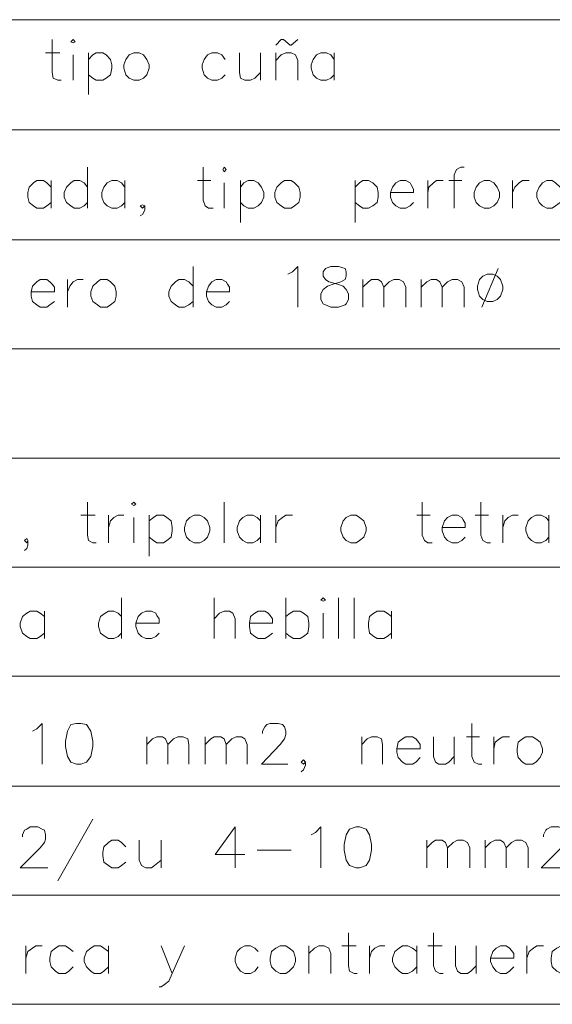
# Model space of a CAD drawing. Header units: millimetres. Extents: x 7 to 3083, y -677 to 294.
# Tile 169 of 256: x 1384 to 1405, y 72 to 110. Entities that reach past the tile are written whole.
import ezdxf

# ---------------------------------------------------------------- set-up
doc = ezdxf.new("R2010")
doc.units = ezdxf.units.MM
doc.layers.add('DGE_CONTORNOS', color=7, linetype='Continuous', lineweight=0)
doc.layers.add('DGE_DATOS', color=7, linetype='Continuous', lineweight=0)

# ---------------------------------------------------------------- blocks, each defined once
blk = doc.blocks.new('DGE_BT_005')
at = {"layer": 'DGE_CONTORNOS', "lineweight": 5}
for points in [[(23.5797, 109.7987), (201.9723, 109.7987)], [(23.5797, 105.5653), (201.9723, 105.5653)], [(23.5797, 101.332), (201.9723, 101.332)], [(23.5797, 97.141), (201.9723, 97.141)], [(23.5797, 92.95), (201.9723, 92.95)], [(23.5797, 88.759), (201.9723, 88.759)], [(23.5797, 84.568), (201.9723, 84.568)], [(23.5797, 80.3347), (201.9723, 80.3347)], [(23.5797, 76.1437), (201.9723, 76.1437)], [(23.5797, 71.9527), (201.9723, 71.9527)]]:
    blk.add_lwpolyline(points, dxfattribs=at)
at = {"layer": 'DGE_CONTORNOS', "lineweight": 13}
for points in [[(105.664, 109.0367), (105.664, 107.7667), (105.7063, 107.555), (105.8757, 107.4704), (106.0027, 107.4704)], [(106.3837, 108.952), (106.4683, 109.0367), (106.553, 108.952), (106.4683, 108.9097), (106.3837, 108.952)], [(114.2577, 108.825), (114.4693, 109.0367), (114.554, 109.0367), (114.808, 108.825), (114.8503, 108.825), (115.1043, 109.0367)], [(105.41, 108.5287), (105.9603, 108.5287)], [(106.4683, 108.444), (106.4683, 107.4704)], [(107.061, 108.5287), (107.061, 106.92)], [(107.061, 108.2747), (107.2303, 108.444), (107.3573, 108.5287), (107.6113, 108.5287), (107.7383, 108.444), (107.9077, 108.2747), (107.95, 108.063), (107.95, 107.936), (107.9077, 107.682), (107.7383, 107.555), (107.6113, 107.4704), (107.3573, 107.4704), (107.2303, 107.555), (107.061, 107.682)], [(108.7967, 108.5287), (108.6273, 108.444), (108.5003, 108.2747), (108.4157, 108.063), (108.4157, 107.936), (108.5003, 107.682), (108.6273, 107.555), (108.7967, 107.4704), (109.0083, 107.4704), (109.1777, 107.555), (109.3047, 107.682), (109.3893, 107.936), (109.3893, 108.063), (109.3047, 108.2747), (109.1777, 108.444), (109.0083, 108.5287), (108.7967, 108.5287)], [(112.3103, 108.2747), (112.1833, 108.444), (112.014, 108.5287), (111.8023, 108.5287), (111.633, 108.444), (111.506, 108.2747), (111.4213, 108.063), (111.4213, 107.936), (111.506, 107.682), (111.633, 107.555), (111.8023, 107.4704), (112.014, 107.4704), (112.1833, 107.555), (112.3103, 107.682)], [(112.8607, 108.5287), (112.8607, 107.7667), (112.903, 107.555), (113.0723, 107.4704), (113.284, 107.4704), (113.4533, 107.555), (113.665, 107.7667)], [(113.665, 108.5287), (113.665, 107.4704)], [(114.2577, 108.5287), (114.2577, 107.4704)], [(114.2577, 108.2324), (114.4693, 108.444), (114.6387, 108.5287), (114.8503, 108.5287), (115.0197, 108.444), (115.1043, 108.2324), (115.1043, 107.4704)], [(116.5013, 108.2747), (116.3743, 108.444), (116.205, 108.5287), (115.9933, 108.5287), (115.824, 108.444), (115.697, 108.2747), (115.6123, 108.063), (115.6123, 107.936), (115.697, 107.682), (115.824, 107.555), (115.9933, 107.4704), (116.205, 107.4704), (116.3743, 107.555), (116.5013, 107.682)], [(116.5013, 108.5287), (116.5013, 107.4704)], [(107.0187, 104.126), (107.0187, 102.5597)], [(111.4637, 104.126), (111.4637, 102.856), (111.5483, 102.6444), (111.6753, 102.5597), (111.8447, 102.5597)], [(112.2257, 104.0414), (112.268, 104.126), (112.3527, 104.0414), (112.268, 103.9567), (112.2257, 104.0414)], [(121.4967, 104.126), (121.3697, 104.126), (121.2003, 104.0414), (121.1157, 103.8297), (121.1157, 102.5597)], [(105.6217, 103.364), (105.4523, 103.5333), (105.3253, 103.618), (105.0713, 103.618), (104.9443, 103.5333), (104.775, 103.364), (104.7327, 103.1524), (104.7327, 102.983), (104.775, 102.7714), (104.9443, 102.6444), (105.0713, 102.5597), (105.3253, 102.5597), (105.4523, 102.6444), (105.6217, 102.7714)], [(105.6217, 103.618), (105.6217, 102.5597)], [(107.0187, 103.364), (106.8917, 103.5333), (106.7223, 103.618), (106.5107, 103.618), (106.3837, 103.5333), (106.2143, 103.364), (106.1297, 103.1524), (106.1297, 102.983), (106.2143, 102.7714), (106.3837, 102.6444), (106.5107, 102.5597), (106.7223, 102.5597), (106.8917, 102.6444), (107.0187, 102.7714)], [(108.458, 103.364), (108.331, 103.5333), (108.1617, 103.618), (107.95, 103.618), (107.7807, 103.5333), (107.6537, 103.364), (107.569, 103.1524), (107.569, 102.983), (107.6537, 102.7714), (107.7807, 102.6444), (107.95, 102.5597), (108.1617, 102.5597), (108.331, 102.6444), (108.458, 102.7714)], [(108.458, 103.618), (108.458, 102.5597)], [(111.252, 103.618), (111.76, 103.618)], [(112.268, 103.5333), (112.268, 102.5597)], [(112.903, 103.618), (112.903, 102.0094)], [(112.903, 103.364), (113.03, 103.5333), (113.1993, 103.618), (113.411, 103.618), (113.5803, 103.5333), (113.7073, 103.364), (113.792, 103.1524), (113.792, 102.983), (113.7073, 102.7714), (113.5803, 102.6444), (113.411, 102.5597), (113.1993, 102.5597), (113.03, 102.6444), (112.903, 102.7714)], [(114.5963, 103.618), (114.4693, 103.5333), (114.3, 103.364), (114.2153, 103.1524), (114.2153, 102.983), (114.3, 102.7714), (114.4693, 102.6444), (114.5963, 102.5597), (114.8503, 102.5597), (114.9773, 102.6444), (115.1467, 102.7714), (115.189, 102.983), (115.189, 103.1524), (115.1467, 103.364), (114.9773, 103.5333), (114.8503, 103.618), (114.5963, 103.618)], [(117.3057, 103.618), (117.3057, 102.0094)], [(117.3057, 103.364), (117.475, 103.5333), (117.602, 103.618), (117.8137, 103.618), (117.983, 103.5333), (118.1523, 103.364), (118.1947, 103.1524), (118.1947, 102.983), (118.1523, 102.7714), (117.983, 102.6444), (117.8137, 102.5597), (117.602, 102.5597), (117.475, 102.6444), (117.3057, 102.7714)], [(118.6603, 103.1524), (119.5493, 103.1524), (119.5493, 103.2794), (119.4647, 103.4487), (119.4223, 103.5333), (119.253, 103.618), (119.0413, 103.618), (118.872, 103.5333), (118.745, 103.364), (118.6603, 103.1524), (118.6603, 102.983), (118.745, 102.7714), (118.872, 102.6444), (119.0413, 102.5597), (119.253, 102.5597), (119.4223, 102.6444), (119.5493, 102.7714)], [(120.0997, 103.618), (120.0997, 102.5597)], [(120.0997, 103.1524), (120.142, 103.364), (120.3113, 103.5333), (120.4383, 103.618), (120.6923, 103.618)], [(120.904, 103.618), (121.412, 103.618)], [(122.2587, 103.618), (122.0893, 103.5333), (121.9623, 103.364), (121.8777, 103.1524), (121.8777, 102.983), (121.9623, 102.7714), (122.0893, 102.6444), (122.2587, 102.5597), (122.4703, 102.5597), (122.6397, 102.6444), (122.7667, 102.7714), (122.8513, 102.983), (122.8513, 103.1524), (122.7667, 103.364), (122.6397, 103.5333), (122.4703, 103.618), (122.2587, 103.618)], [(123.3593, 103.618), (123.3593, 102.5597)], [(123.3593, 103.1524), (123.444, 103.364), (123.6133, 103.5333), (123.7403, 103.618), (123.9943, 103.618)], [(125.1797, 103.364), (125.0103, 103.5333), (124.8833, 103.618), (124.6717, 103.618), (124.5023, 103.5333), (124.3753, 103.364), (124.2907, 103.1524), (124.2907, 102.983), (124.3753, 102.7714), (124.5023, 102.6444), (124.6717, 102.5597), (124.8833, 102.5597), (125.0103, 102.6444), (125.1797, 102.7714)], [(109.22, 102.6444), (109.1353, 102.6867), (109.0507, 102.6444), (109.1353, 102.5597), (109.22, 102.6444), (109.22, 102.475), (109.1353, 102.3057), (109.0507, 102.2634)], [(111.0827, 100.316), (111.0827, 98.7497)], [(114.7233, 100.0197), (114.8927, 100.1044), (115.1043, 100.316), (115.1043, 98.7497)], [(116.3743, 100.316), (116.1627, 100.2313), (116.078, 100.1044), (116.078, 99.935), (116.1627, 99.808), (116.2897, 99.7234), (116.6283, 99.6387), (116.84, 99.554), (116.967, 99.427), (117.0517, 99.2577), (117.0517, 99.046), (116.967, 98.8767), (116.9247, 98.8344), (116.6707, 98.7497), (116.3743, 98.7497), (116.1627, 98.8344), (116.078, 98.8767), (115.9933, 99.046), (115.9933, 99.2577), (116.078, 99.427), (116.2473, 99.554), (116.459, 99.6387), (116.7553, 99.7234), (116.9247, 99.808), (116.967, 99.935), (116.967, 100.1044), (116.9247, 100.2313), (116.6707, 100.316), (116.3743, 100.316)], [(122.3857, 100.0197), (122.2163, 99.935), (122.0893, 99.808), (122.0047, 99.554), (122.0047, 99.427), (122.0893, 99.173), (122.2163, 99.046), (122.3857, 98.9614), (122.5973, 98.9614), (122.7667, 99.046), (122.8937, 99.173), (122.9783, 99.427), (122.9783, 99.554), (122.8937, 99.808), (122.7667, 99.935), (122.5973, 100.0197), (122.3857, 100.0197)], [(122.809, 100.2313), (122.174, 98.7497)], [(104.8597, 99.3423), (105.7487, 99.3423), (105.7487, 99.5117), (105.664, 99.6387), (105.5793, 99.7234), (105.4523, 99.808), (105.1983, 99.808), (105.0713, 99.7234), (104.902, 99.554), (104.8597, 99.3423), (104.8597, 99.173), (104.902, 98.9614), (105.0713, 98.8344), (105.1983, 98.7497), (105.4523, 98.7497), (105.5793, 98.8344), (105.7487, 98.9614)], [(106.2567, 99.808), (106.2567, 98.7497)], [(106.2567, 99.3423), (106.3413, 99.554), (106.4683, 99.7234), (106.6377, 99.808), (106.8493, 99.808)], [(107.5267, 99.808), (107.3997, 99.7234), (107.2303, 99.554), (107.1457, 99.3423), (107.1457, 99.173), (107.2303, 98.9614), (107.3997, 98.8344), (107.5267, 98.7497), (107.7807, 98.7497), (107.9077, 98.8344), (108.077, 98.9614), (108.1193, 99.173), (108.1193, 99.3423), (108.077, 99.554), (107.9077, 99.7234), (107.7807, 99.808), (107.5267, 99.808)], [(111.0827, 99.554), (110.9133, 99.7234), (110.744, 99.808), (110.5323, 99.808), (110.4053, 99.7234), (110.236, 99.554), (110.1513, 99.3423), (110.1513, 99.173), (110.236, 98.9614), (110.4053, 98.8344), (110.5323, 98.7497), (110.744, 98.7497), (110.9133, 98.8344), (111.0827, 98.9614)], [(111.5907, 99.3423), (112.4797, 99.3423), (112.4797, 99.5117), (112.395, 99.6387), (112.3527, 99.7234), (112.1833, 99.808), (111.9717, 99.808), (111.8023, 99.7234), (111.6753, 99.554), (111.5907, 99.3423), (111.5907, 99.173), (111.6753, 98.9614), (111.8023, 98.8344), (111.9717, 98.7497), (112.1833, 98.7497), (112.3527, 98.8344), (112.4797, 98.9614)], [(117.602, 99.808), (117.602, 98.7497)], [(117.602, 99.5117), (117.8137, 99.7234), (117.9407, 99.808), (118.1947, 99.808), (118.3217, 99.7234), (118.4063, 99.5117), (118.4063, 98.7497)], [(118.4063, 99.5117), (118.618, 99.7234), (118.7873, 99.808), (118.999, 99.808), (119.1683, 99.7234), (119.253, 99.5117), (119.253, 98.7497)], [(119.8457, 99.808), (119.8457, 98.7497)], [(119.8457, 99.5117), (120.0573, 99.7234), (120.2267, 99.808), (120.4383, 99.808), (120.5653, 99.7234), (120.65, 99.5117), (120.65, 98.7497)], [(120.65, 99.5117), (120.8617, 99.7234), (121.031, 99.808), (121.2427, 99.808), (121.412, 99.7234), (121.4967, 99.5117), (121.4967, 98.7497)], [(107.0187, 91.2567), (107.0187, 89.9867), (107.061, 89.775), (107.2303, 89.6903), (107.3573, 89.6903)], [(108.712, 91.172), (108.7967, 91.2567), (108.8813, 91.172), (108.7967, 91.1297), (108.712, 91.172)], [(112.268, 91.2567), (112.268, 89.6903)], [(119.888, 91.2567), (119.888, 89.9867), (119.9727, 89.775), (120.0997, 89.6903), (120.269, 89.6903)], [(122.1317, 91.2567), (122.1317, 89.9867), (122.2163, 89.775), (122.3857, 89.6903), (122.5127, 89.6903)], [(106.7647, 90.7487), (107.315, 90.7487)], [(107.823, 90.7487), (107.823, 89.6903)], [(107.823, 90.283), (107.9077, 90.537), (108.0347, 90.664), (108.204, 90.7487), (108.4157, 90.7487)], [(108.7967, 90.664), (108.7967, 89.6903)], [(109.3893, 90.7487), (109.3893, 89.1824)], [(109.3893, 90.537), (109.5587, 90.664), (109.6857, 90.7487), (109.9397, 90.7487), (110.0667, 90.664), (110.236, 90.537), (110.2783, 90.283), (110.2783, 90.156), (110.236, 89.902), (110.0667, 89.775), (109.9397, 89.6903), (109.6857, 89.6903), (109.5587, 89.775), (109.3893, 89.902)], [(111.125, 90.7487), (110.9557, 90.664), (110.8287, 90.537), (110.744, 90.283), (110.744, 90.156), (110.8287, 89.902), (110.9557, 89.775), (111.125, 89.6903), (111.3367, 89.6903), (111.506, 89.775), (111.633, 89.902), (111.7177, 90.156), (111.7177, 90.283), (111.633, 90.537), (111.506, 90.664), (111.3367, 90.7487), (111.125, 90.7487)], [(113.665, 90.537), (113.538, 90.664), (113.3687, 90.7487), (113.157, 90.7487), (112.9877, 90.664), (112.8607, 90.537), (112.776, 90.283), (112.776, 90.156), (112.8607, 89.902), (112.9877, 89.775), (113.157, 89.6903), (113.3687, 89.6903), (113.538, 89.775), (113.665, 89.902)], [(113.665, 90.7487), (113.665, 89.6903)], [(114.2577, 90.7487), (114.2577, 89.6903)], [(114.2577, 90.283), (114.3423, 90.537), (114.5117, 90.664), (114.6387, 90.7487), (114.8927, 90.7487)], [(117.1363, 90.7487), (116.967, 90.664), (116.84, 90.537), (116.7553, 90.283), (116.7553, 90.156), (116.84, 89.902), (116.967, 89.775), (117.1363, 89.6903), (117.348, 89.6903), (117.475, 89.775), (117.6443, 89.902), (117.729, 90.156), (117.729, 90.283), (117.6443, 90.537), (117.475, 90.664), (117.348, 90.7487), (117.1363, 90.7487)], [(119.6763, 90.7487), (120.1843, 90.7487)], [(120.65, 90.283), (121.539, 90.283), (121.539, 90.4524), (121.4543, 90.5794), (121.412, 90.664), (121.2427, 90.7487), (121.031, 90.7487), (120.8617, 90.664), (120.7347, 90.537), (120.65, 90.283), (120.65, 90.156), (120.7347, 89.902), (120.8617, 89.775), (121.031, 89.6903), (121.2427, 89.6903), (121.412, 89.775), (121.539, 89.902)], [(121.92, 90.7487), (122.428, 90.7487)], [(122.9783, 90.7487), (122.9783, 89.6903)], [(122.9783, 90.283), (123.063, 90.537), (123.19, 90.664), (123.3593, 90.7487), (123.571, 90.7487)], [(124.7563, 90.537), (124.6293, 90.664), (124.46, 90.7487), (124.2483, 90.7487), (124.079, 90.664), (123.952, 90.537), (123.8673, 90.283), (123.8673, 90.156), (123.952, 89.902), (124.079, 89.775), (124.2483, 89.6903), (124.46, 89.6903), (124.6293, 89.775), (124.7563, 89.902)], [(124.7563, 90.7487), (124.7563, 89.6903)], [(104.7327, 89.775), (104.6903, 89.8597), (104.6057, 89.775), (104.6903, 89.6903), (104.7327, 89.775), (104.7327, 89.6057), (104.6903, 89.4787), (104.6057, 89.394)], [(108.331, 87.5737), (108.331, 86.0074)], [(111.887, 87.5737), (111.887, 86.0074)], [(114.6387, 87.5737), (114.6387, 86.0074)], [(115.9933, 87.489), (116.078, 87.5737), (116.1627, 87.489), (116.078, 87.4467), (115.9933, 87.489)], [(116.6707, 87.5737), (116.6707, 86.0074)], [(117.2633, 87.5737), (117.2633, 86.0074)], [(105.3677, 86.854), (105.1983, 86.981), (105.0713, 87.0657), (104.8173, 87.0657), (104.6903, 86.981), (104.521, 86.854), (104.4363, 86.6), (104.4363, 86.473), (104.521, 86.219), (104.6903, 86.092), (104.8173, 86.0074), (105.0713, 86.0074), (105.1983, 86.092), (105.3677, 86.219)], [(105.3677, 87.0657), (105.3677, 86.0074)], [(108.331, 86.854), (108.204, 86.981), (108.0347, 87.0657), (107.823, 87.0657), (107.696, 86.981), (107.5267, 86.854), (107.442, 86.6), (107.442, 86.473), (107.5267, 86.219), (107.696, 86.092), (107.823, 86.0074), (108.0347, 86.0074), (108.204, 86.092), (108.331, 86.219)], [(108.8813, 86.6), (109.7703, 86.6), (109.7703, 86.7694), (109.6857, 86.8964), (109.6433, 86.981), (109.474, 87.0657), (109.2623, 87.0657), (109.093, 86.981), (108.966, 86.854), (108.8813, 86.6), (108.8813, 86.473), (108.966, 86.219), (109.093, 86.092), (109.2623, 86.0074), (109.474, 86.0074), (109.6433, 86.092), (109.7703, 86.219)], [(111.887, 86.7694), (112.0987, 86.981), (112.268, 87.0657), (112.4797, 87.0657), (112.6067, 86.981), (112.6913, 86.7694), (112.6913, 86.0074)], [(113.2417, 86.6), (114.1307, 86.6), (114.1307, 86.7694), (114.046, 86.8964), (113.9613, 86.981), (113.8343, 87.0657), (113.5803, 87.0657), (113.4533, 86.981), (113.284, 86.854), (113.2417, 86.6), (113.2417, 86.473), (113.284, 86.219), (113.4533, 86.092), (113.5803, 86.0074), (113.8343, 86.0074), (113.9613, 86.092), (114.1307, 86.219)], [(114.6387, 86.854), (114.808, 86.981), (114.935, 87.0657), (115.189, 87.0657), (115.316, 86.981), (115.4853, 86.854), (115.5277, 86.6), (115.5277, 86.473), (115.4853, 86.219), (115.316, 86.092), (115.189, 86.0074), (114.935, 86.0074), (114.808, 86.092), (114.6387, 86.219)], [(118.7027, 86.854), (118.5333, 86.981), (118.4063, 87.0657), (118.1523, 87.0657), (118.0253, 86.981), (117.856, 86.854), (117.8137, 86.6), (117.8137, 86.473), (117.856, 86.219), (118.0253, 86.092), (118.1523, 86.0074), (118.4063, 86.0074), (118.5333, 86.092), (118.7027, 86.219)], [(118.7027, 87.0657), (118.7027, 86.0074)], [(116.078, 86.981), (116.078, 86.0074)], [(104.902, 82.4514), (105.0713, 82.536), (105.283, 82.7477), (105.283, 81.1814)], [(106.5953, 82.7477), (106.3837, 82.7054), (106.2567, 82.4514), (106.172, 82.0704), (106.172, 81.8587), (106.2567, 81.4777), (106.3837, 81.266), (106.5953, 81.1814), (106.7647, 81.1814), (106.9763, 81.266), (107.1457, 81.4777), (107.2303, 81.8587), (107.2303, 82.0704), (107.1457, 82.4514), (106.9763, 82.7054), (106.7647, 82.7477), (106.5953, 82.7477)], [(113.7497, 82.3667), (113.7497, 82.4514), (113.8343, 82.6207), (113.919, 82.7054), (114.046, 82.7477), (114.3423, 82.7477), (114.5117, 82.7054), (114.5963, 82.6207), (114.6387, 82.4514), (114.6387, 82.3244), (114.5963, 82.155), (114.427, 81.9434), (113.7073, 81.1814), (114.7233, 81.1814)], [(121.793, 82.7477), (121.793, 81.4777), (121.8777, 81.266), (122.047, 81.1814), (122.174, 81.1814)], [(109.3047, 82.2397), (109.3047, 81.1814)], [(109.3047, 81.9434), (109.5163, 82.155), (109.6857, 82.2397), (109.8973, 82.2397), (110.0243, 82.155), (110.109, 81.9434), (110.109, 81.1814)], [(110.109, 81.9434), (110.3207, 82.155), (110.49, 82.2397), (110.7017, 82.2397), (110.871, 82.155), (110.9133, 81.9434), (110.9133, 81.1814)], [(111.5483, 82.2397), (111.5483, 81.1814)], [(111.5483, 81.9434), (111.76, 82.155), (111.887, 82.2397), (112.141, 82.2397), (112.268, 82.155), (112.3527, 81.9434), (112.3527, 81.1814)], [(112.3527, 81.9434), (112.5643, 82.155), (112.7337, 82.2397), (112.9453, 82.2397), (113.0723, 82.155), (113.157, 81.9434), (113.157, 81.1814)], [(117.5597, 82.2397), (117.5597, 81.1814)], [(117.5597, 81.9434), (117.7713, 82.155), (117.9407, 82.2397), (118.1523, 82.2397), (118.3217, 82.155), (118.364, 81.9434), (118.364, 81.1814)], [(118.9143, 81.774), (119.8033, 81.774), (119.8033, 81.9434), (119.7187, 82.0704), (119.634, 82.155), (119.507, 82.2397), (119.253, 82.2397), (119.126, 82.155), (118.9567, 82.028), (118.9143, 81.774), (118.9143, 81.647), (118.9567, 81.4354), (119.126, 81.266), (119.253, 81.1814), (119.507, 81.1814), (119.634, 81.266), (119.8033, 81.4354)], [(120.3113, 82.2397), (120.3113, 81.4777), (120.396, 81.266), (120.523, 81.1814), (120.777, 81.1814), (120.904, 81.266), (121.1157, 81.4777)], [(121.1157, 82.2397), (121.1157, 81.1814)], [(121.5813, 82.2397), (122.0893, 82.2397)], [(122.6397, 82.2397), (122.6397, 81.1814)], [(122.6397, 81.774), (122.682, 82.028), (122.8513, 82.155), (122.9783, 82.2397), (123.2323, 82.2397)], [(123.8673, 82.2397), (123.7403, 82.155), (123.571, 82.028), (123.5287, 81.774), (123.5287, 81.647), (123.571, 81.4354), (123.7403, 81.266), (123.8673, 81.1814), (124.1213, 81.1814), (124.2483, 81.266), (124.4177, 81.4354), (124.5023, 81.647), (124.5023, 81.774), (124.4177, 82.028), (124.2483, 82.155), (124.1213, 82.2397), (123.8673, 82.2397)], [(115.4007, 81.266), (115.316, 81.3507), (115.2313, 81.266), (115.316, 81.1814), (115.4007, 81.266), (115.4007, 81.139), (115.316, 80.9697), (115.2313, 80.885)], [(104.521, 78.3874), (104.521, 78.472), (104.6057, 78.6414), (104.6903, 78.6837), (104.8173, 78.7684), (105.1137, 78.7684), (105.283, 78.6837), (105.3677, 78.6414), (105.41, 78.472), (105.41, 78.3027), (105.3677, 78.1757), (105.1983, 77.964), (104.4363, 77.202), (105.4947, 77.202)], [(107.2303, 79.0647), (105.8757, 76.694)], [(112.6913, 78.7684), (111.9293, 77.71), (113.0723, 77.71)], [(112.6913, 78.7684), (112.6913, 77.202)], [(115.6123, 78.472), (115.7817, 78.5567), (115.9933, 78.7684), (115.9933, 77.202)], [(117.348, 78.7684), (117.094, 78.6837), (116.967, 78.472), (116.8823, 78.091), (116.8823, 77.8794), (116.967, 77.4984), (117.094, 77.2867), (117.348, 77.202), (117.475, 77.202), (117.729, 77.2867), (117.856, 77.4984), (117.9407, 77.8794), (117.9407, 78.091), (117.856, 78.472), (117.729, 78.6837), (117.475, 78.7684), (117.348, 78.7684)], [(124.5447, 78.3874), (124.5447, 78.472), (124.6293, 78.6414), (124.6717, 78.6837), (124.841, 78.7684), (125.1373, 78.7684), (125.3067, 78.6837), (125.349, 78.6414), (125.4337, 78.472), (125.4337, 78.3027), (125.349, 78.1757), (125.222, 77.964), (124.46, 77.202), (125.5183, 77.202)], [(108.5003, 78.0064), (108.331, 78.1757), (108.204, 78.2604), (107.95, 78.2604), (107.823, 78.1757), (107.6537, 78.0064), (107.6113, 77.7947), (107.6113, 77.6677), (107.6537, 77.4137), (107.823, 77.2867), (107.95, 77.202), (108.204, 77.202), (108.331, 77.2867), (108.5003, 77.4137)], [(109.0083, 78.2604), (109.0083, 77.4984), (109.093, 77.2867), (109.2623, 77.202), (109.474, 77.202), (109.601, 77.2867), (109.855, 77.4984)], [(109.855, 78.2604), (109.855, 77.202)], [(120.0573, 78.2604), (120.0573, 77.202)], [(120.0573, 77.964), (120.269, 78.1757), (120.396, 78.2604), (120.65, 78.2604), (120.777, 78.1757), (120.8617, 77.964), (120.8617, 77.202)], [(120.8617, 77.964), (121.0733, 78.1757), (121.2427, 78.2604), (121.4543, 78.2604), (121.6237, 78.1757), (121.7083, 77.964), (121.7083, 77.202)], [(122.301, 78.2604), (122.301, 77.202)], [(122.301, 77.964), (122.5127, 78.1757), (122.682, 78.2604), (122.8937, 78.2604), (123.0207, 78.1757), (123.1053, 77.964), (123.1053, 77.202)], [(123.1053, 77.964), (123.317, 78.1757), (123.4863, 78.2604), (123.698, 78.2604), (123.8673, 78.1757), (123.952, 77.964), (123.952, 77.202)], [(113.538, 77.8794), (114.8503, 77.8794)], [(117.0517, 74.7044), (117.0517, 73.4344), (117.094, 73.2227), (117.2633, 73.138), (117.3903, 73.138)], [(120.3113, 74.7044), (120.3113, 73.4344), (120.396, 73.2227), (120.5653, 73.138), (120.6923, 73.138)], [(104.648, 74.1964), (104.648, 73.138)], [(104.648, 73.7307), (104.7327, 73.9847), (104.902, 74.1117), (105.029, 74.1964), (105.283, 74.1964)], [(106.4683, 73.9847), (106.299, 74.1117), (106.172, 74.1964), (105.918, 74.1964), (105.791, 74.1117), (105.6217, 73.9847), (105.5793, 73.7307), (105.5793, 73.6037), (105.6217, 73.392), (105.791, 73.2227), (105.918, 73.138), (106.172, 73.138), (106.299, 73.2227), (106.4683, 73.392)], [(107.823, 73.9847), (107.6537, 74.1117), (107.5267, 74.1964), (107.2727, 74.1964), (107.1457, 74.1117), (106.9763, 73.9847), (106.8917, 73.7307), (106.8917, 73.6037), (106.9763, 73.392), (107.1457, 73.2227), (107.2727, 73.138), (107.5267, 73.138), (107.6537, 73.2227), (107.823, 73.392)], [(107.823, 74.1964), (107.823, 73.138)], [(109.855, 74.1964), (110.2783, 73.138), (110.744, 74.1964)], [(113.5803, 73.9847), (113.4533, 74.1117), (113.284, 74.1964), (113.0723, 74.1964), (112.903, 74.1117), (112.776, 73.9847), (112.6913, 73.7307), (112.6913, 73.6037), (112.776, 73.392), (112.903, 73.2227), (113.0723, 73.138), (113.284, 73.138), (113.4533, 73.2227), (113.5803, 73.392)], [(114.427, 74.1964), (114.2577, 74.1117), (114.0883, 73.9847), (114.046, 73.7307), (114.046, 73.6037), (114.0883, 73.392), (114.2577, 73.2227), (114.427, 73.138), (114.6387, 73.138), (114.7657, 73.2227), (114.935, 73.392), (115.0197, 73.6037), (115.0197, 73.7307), (114.935, 73.9847), (114.7657, 74.1117), (114.6387, 74.1964), (114.427, 74.1964)], [(115.5277, 74.1964), (115.5277, 73.138)], [(115.5277, 73.9), (115.7393, 74.1117), (115.9087, 74.1964), (116.1203, 74.1964), (116.2897, 74.1117), (116.3743, 73.9), (116.3743, 73.138)], [(116.7977, 74.1964), (117.348, 74.1964)], [(117.856, 74.1964), (117.856, 73.138)], [(117.856, 73.7307), (117.9407, 73.9847), (118.0677, 74.1117), (118.237, 74.1964), (118.4487, 74.1964)], [(119.6763, 73.9847), (119.507, 74.1117), (119.3377, 74.1964), (119.126, 74.1964), (118.999, 74.1117), (118.8297, 73.9847), (118.745, 73.7307), (118.745, 73.6037), (118.8297, 73.392), (118.999, 73.2227), (119.126, 73.138), (119.3377, 73.138), (119.507, 73.2227), (119.6763, 73.392)], [(119.6763, 74.1964), (119.6763, 73.138)], [(120.0997, 74.1964), (120.65, 74.1964)], [(121.158, 74.1964), (121.158, 73.4344), (121.2427, 73.2227), (121.3697, 73.138), (121.6237, 73.138), (121.7507, 73.2227), (121.9623, 73.4344)], [(121.9623, 74.1964), (121.9623, 73.138)], [(122.5127, 73.7307), (123.4017, 73.7307), (123.4017, 73.9), (123.317, 74.027), (123.2323, 74.1117), (123.1053, 74.1964), (122.8937, 74.1964), (122.7243, 74.1117), (122.5973, 73.9847), (122.5127, 73.7307), (122.5127, 73.6037), (122.5973, 73.392), (122.7243, 73.2227), (122.8937, 73.138), (123.1053, 73.138), (123.2323, 73.2227), (123.4017, 73.392)], [(123.9097, 74.1964), (123.9097, 73.138)], [(123.9097, 73.7307), (123.9943, 73.9847), (124.1637, 74.1117), (124.2907, 74.1964), (124.5447, 74.1964)], [(125.73, 73.9847), (125.5607, 74.1117), (125.4337, 74.1964), (125.222, 74.1964), (125.0527, 74.1117), (124.8833, 73.9847), (124.841, 73.7307), (124.841, 73.6037), (124.8833, 73.392), (125.0527, 73.2227), (125.222, 73.138), (125.4337, 73.138), (125.5607, 73.2227), (125.73, 73.392)], [(110.2783, 73.138), (110.1513, 72.8417), (109.982, 72.7147), (109.855, 72.63), (109.7703, 72.63)]]:
    blk.add_lwpolyline(points, dxfattribs=at)
at = {"layer": 'DGE_DATOS', "flags": 1}
for tag, p in [('NORMA', (12, -5)), ('LAMINA', (12, -8)), ('PAGINA_PDF', (12, -11))]:
    blk.add_attdef(tag, p, '', height=1.5, dxfattribs=at)

msp = doc.modelspace()

# ---------------------------------------------------------------- block references
msp.add_blockref('DGE_BT_005', (1280, 0))

doc.saveas('drawing.dxf')
